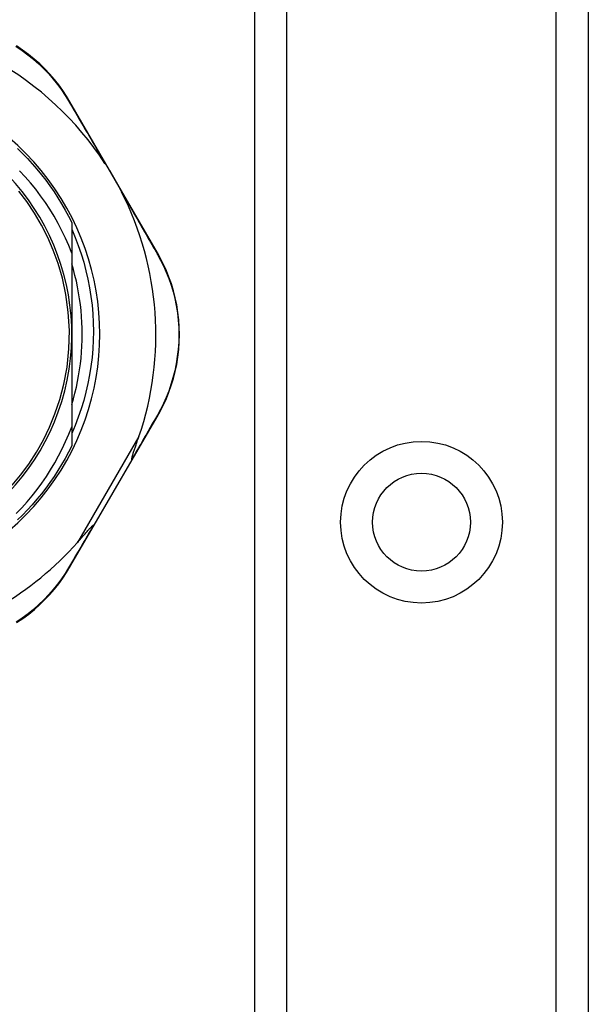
# Model space of a CAD drawing. Header units: inches. Extents: x 5 to 143, y 9 to 75.
# Tile 47 of 125: x 6.45 to 7.408, y 51.296 to 52.956. Entities that reach past the tile are written whole.
import ezdxf

# ---------------------------------------------------------------- set-up
doc = ezdxf.new("R2010")
doc.units = ezdxf.units.IN
doc.header["$MEASUREMENT"] = 0
doc.layers.add('Visible Edges(ANSI)', color=7, linetype='Continuous', lineweight=25)
doc.layers.add('Visible Tangent Edges(ANSI)', color=7, linetype='Continuous', lineweight=25)

msp = doc.modelspace()

# ---------------------------------------------------------------- linework, layer by layer
at = {"layer": 'Visible Edges(ANSI)'}
for p, q in [((6.8459, 28.1202), (6.8459, 55.429)), ((7.4079, 55.429), (7.4079, 28.1202)), ((6.682, 52.5635), (6.5346, 52.8181)), ((6.5377, 52.6142), (6.5377, 52.5628)), ((6.5377, 52.5628), (6.5377, 52.4261)), ((6.5396, 52.538), (6.5396, 52.5361)), ((6.5396, 52.5361), (6.5402, 52.5361)), ((6.5377, 52.4261), (6.5377, 52.2702)), ((6.5396, 52.3161), (6.5396, 52.3142)), ((6.5402, 52.3161), (6.5396, 52.3161)), ((6.6395, 52.2143), (6.6818, 52.287)), ((6.5377, 52.2702), (6.5377, 52.238)), ((6.5757, 52.1044), (6.6395, 52.2143)), ((6.5347, 52.0337), (6.5757, 52.1044))]:
    msp.add_line(p, q, dxfattribs=at)
at = {"layer": 'Visible Edges(ANSI)', "flags": 128}
for points in [[(6.5346, 52.8181), (6.5289, 52.8276), (6.5226, 52.837), (6.5158, 52.8464), (6.5085, 52.8556), (6.5008, 52.8646), (6.4925, 52.8733), (6.4838, 52.8818), (6.4746, 52.89), (6.4649, 52.8978), (6.4549, 52.9052), (6.4444, 52.9122)], [(6.446, 52.7392), (6.4546, 52.7308), (6.463, 52.7222), (6.4711, 52.7134), (6.479, 52.7044), (6.4866, 52.6951), (6.4939, 52.6856), (6.501, 52.676), (6.5078, 52.6661), (6.5144, 52.6561), (6.5206, 52.6458), (6.5266, 52.6354), (6.5323, 52.6249), (6.5377, 52.6142)], [(6.5936, 52.7142), (6.5949, 52.7123), (6.5961, 52.7103), (6.5973, 52.7083), (6.5985, 52.7064), (6.5998, 52.7044), (6.601, 52.7024), (6.6022, 52.7004), (6.6034, 52.6984), (6.6045, 52.6964), (6.6057, 52.6945), (6.6068, 52.6925), (6.608, 52.6905), (6.6091, 52.6886), (6.6103, 52.6866), (6.6114, 52.6846), (6.6125, 52.6826), (6.6136, 52.6806), (6.6147, 52.6786), (6.6159, 52.6766), (6.617, 52.6745), (6.6181, 52.6724), (6.6192, 52.6703), (6.6203, 52.6683), (6.6214, 52.6662)], [(6.5377, 52.5628), (6.5326, 52.5756), (6.5271, 52.5882), (6.5211, 52.6006), (6.5148, 52.6129), (6.508, 52.6249), (6.5008, 52.6367), (6.4932, 52.6483), (6.4853, 52.6595), (6.4769, 52.6706), (6.4682, 52.6813), (6.4592, 52.6917), (6.4498, 52.7018)], [(6.4372, 52.1716), (6.4514, 52.1885), (6.4651, 52.2071), (6.4783, 52.2274), (6.49, 52.2481), (6.5003, 52.2693), (6.5094, 52.2917), (6.5176, 52.3158), (6.5244, 52.3421), (6.5297, 52.3707), (6.5329, 52.4013), (6.5337, 52.4325), (6.5319, 52.4635), (6.5278, 52.4932), (6.522, 52.5204), (6.5148, 52.5452), (6.5066, 52.568), (6.4973, 52.5893), (6.4869, 52.6098), (6.4748, 52.6304), (6.4618, 52.6498), (6.4484, 52.6674)], [(6.5377, 52.603), (6.5434, 52.5894), (6.5487, 52.5756), (6.5535, 52.5616), (6.5578, 52.5474), (6.5616, 52.5331), (6.5649, 52.5188), (6.5677, 52.5043), (6.57, 52.4897), (6.5718, 52.4751), (6.5731, 52.4604), (6.5739, 52.4457), (6.5741, 52.4309), (6.5739, 52.4161), (6.5731, 52.4014), (6.5718, 52.3866), (6.57, 52.3719), (6.5677, 52.3574), (6.5649, 52.3429), (6.5616, 52.3285), (6.5578, 52.3143), (6.5535, 52.3002), (6.5487, 52.2862), (6.5434, 52.2724), (6.5377, 52.2588)], [(6.6818, 52.287), (6.6872, 52.2968), (6.6923, 52.3069), (6.6971, 52.3175), (6.7015, 52.3284), (6.7054, 52.3397), (6.7089, 52.3513), (6.712, 52.3631), (6.7145, 52.3752), (6.7165, 52.3876), (6.7179, 52.4001), (6.7187, 52.4127), (6.719, 52.4253), (6.7188, 52.438), (6.7179, 52.4506), (6.7165, 52.463), (6.7145, 52.4754), (6.712, 52.4875), (6.709, 52.4993), (6.7055, 52.5109), (6.7015, 52.5221), (6.6972, 52.5331), (6.6924, 52.5436), (6.6874, 52.5538), (6.682, 52.5635)], [(6.5377, 52.3075), (6.5405, 52.3171), (6.5431, 52.3268), (6.5454, 52.3366), (6.5475, 52.3464), (6.5493, 52.3562), (6.5509, 52.3661), (6.5523, 52.3761), (6.5534, 52.386), (6.5543, 52.396), (6.5549, 52.406), (6.5553, 52.4161), (6.5554, 52.4261), (6.5553, 52.4361), (6.5549, 52.4461), (6.5543, 52.4561), (6.5534, 52.4661), (6.5523, 52.4761), (6.5509, 52.486), (6.5493, 52.4959), (6.5475, 52.5058), (6.5454, 52.5156), (6.5431, 52.5253), (6.5405, 52.535), (6.5377, 52.5446)], [(6.4441, 52.1238), (6.4534, 52.1335), (6.4624, 52.1435), (6.471, 52.1538), (6.4793, 52.1644), (6.4872, 52.1753), (6.4949, 52.1864), (6.5021, 52.1977), (6.509, 52.2093), (6.5155, 52.2211), (6.5217, 52.2331), (6.5274, 52.2453), (6.5327, 52.2577), (6.5377, 52.2702)], [(6.5377, 52.238), (6.5323, 52.2273), (6.5266, 52.2167), (6.5206, 52.2063), (6.5144, 52.1961), (6.5078, 52.186), (6.501, 52.1762), (6.4939, 52.1665), (6.4866, 52.157), (6.479, 52.1478), (6.4711, 52.1387), (6.463, 52.1299), (6.4546, 52.1213), (6.446, 52.113)], [(6.6389, 52.2153), (6.6388, 52.216), (6.6389, 52.2171), (6.6392, 52.2183), (6.6395, 52.2197), (6.6399, 52.2211), (6.6404, 52.2226), (6.6409, 52.2242), (6.6414, 52.2257), (6.6419, 52.2273), (6.6423, 52.2287), (6.6428, 52.2301), (6.6433, 52.2316), (6.6438, 52.2332), (6.6444, 52.2348), (6.6449, 52.2364), (6.6455, 52.2381), (6.6461, 52.2399), (6.6467, 52.2417), (6.6474, 52.2436), (6.648, 52.2455), (6.6487, 52.2475), (6.6494, 52.2495), (6.6501, 52.2515), (6.6508, 52.2536)], [(6.6395, 52.2143), (6.6396, 52.2143), (6.6396, 52.2143), (6.6396, 52.2143), (6.6396, 52.2144), (6.6396, 52.2144), (6.6396, 52.2144), (6.6396, 52.2145), (6.6395, 52.2145), (6.6395, 52.2145), (6.6395, 52.2146), (6.6395, 52.2146), (6.6395, 52.2147), (6.6394, 52.2147), (6.6394, 52.2147), (6.6394, 52.2148), (6.6393, 52.2148), (6.6393, 52.2149), (6.6392, 52.2149), (6.6392, 52.215), (6.6391, 52.2151), (6.6391, 52.2151), (6.639, 52.2152), (6.639, 52.2152), (6.6389, 52.2153)], [(6.5472, 52.0751), (6.5487, 52.0769), (6.5502, 52.0786), (6.5517, 52.0803), (6.5532, 52.0819), (6.5546, 52.0836), (6.556, 52.0852), (6.5574, 52.0867), (6.5587, 52.0882), (6.56, 52.0897), (6.5613, 52.0911), (6.5625, 52.0925), (6.5636, 52.0938), (6.5647, 52.095), (6.5658, 52.0962), (6.5668, 52.0973), (6.5678, 52.0984), (6.5688, 52.0994), (6.5698, 52.1005), (6.5708, 52.1015), (6.5717, 52.1024), (6.5726, 52.1032), (6.5734, 52.1039), (6.574, 52.1043), (6.5745, 52.1044)], [(6.5757, 52.1044), (6.5757, 52.1044), (6.5757, 52.1043), (6.5757, 52.1043), (6.5756, 52.1043), (6.5756, 52.1043), (6.5756, 52.1043), (6.5756, 52.1043), (6.5755, 52.1043), (6.5755, 52.1043), (6.5754, 52.1043), (6.5754, 52.1043), (6.5753, 52.1043), (6.5753, 52.1043), (6.5752, 52.1043), (6.5752, 52.1043), (6.5751, 52.1043), (6.5751, 52.1043), (6.575, 52.1043), (6.5749, 52.1043), (6.5748, 52.1044), (6.5748, 52.1044), (6.5747, 52.1044), (6.5746, 52.1044), (6.5745, 52.1044)], [(6.4446, 51.9399), (6.455, 51.9468), (6.4651, 51.9542), (6.4747, 51.962), (6.4839, 51.9702), (6.4926, 51.9787), (6.5008, 51.9874), (6.5086, 51.9964), (6.5159, 52.0055), (6.5226, 52.0148), (6.5289, 52.0243), (6.5347, 52.0337)]]:
    msp.add_lwpolyline(points, dxfattribs=at)
at = {"layer": 'Visible Edges(ANSI)'}
msp.add_circle((7.1269, 52.1092), 0.0825, dxfattribs=at)
for centre, radius, start, end in [((6.1499, 52.4252), 0.5295, 33.0725, 88.6669), ((6.1499, 52.4261), 0.435, 241.9275, 118.0725), ((6.1499, 52.4261), 0.3878, 261.3339, 70.212), ((6.1499, 52.4252), 0.5295, 341.0854, 27.0685), ((6.1499, 52.4252), 0.5295, 281.6205, 318.6133)]:
    msp.add_arc(centre, radius, start, end, dxfattribs=at)
at = {"layer": 'Visible Tangent Edges(ANSI)'}
for p, q in [((6.8997, 55.429), (6.8997, 28.1202)), ((7.354, 28.1202), (7.354, 55.429)), ((6.6508, 52.2536), (6.5472, 52.0751))]:
    msp.add_line(p, q, dxfattribs=at)
at = {"layer": 'Visible Tangent Edges(ANSI)', "flags": 128}
for points in [[(6.4437, 52.9115), (6.4539, 52.9047), (6.4638, 52.8974), (6.4732, 52.8898), (6.4823, 52.8818), (6.4908, 52.8735), (6.4989, 52.8649), (6.5066, 52.8561), (6.5137, 52.8472), (6.5204, 52.838), (6.5266, 52.8288), (6.5322, 52.8196)], [(6.5322, 52.8196), (6.5346, 52.8155), (6.537, 52.8114), (6.5394, 52.8072), (6.5419, 52.8031), (6.5443, 52.7989), (6.5468, 52.7947), (6.5493, 52.7904), (6.5518, 52.7861), (6.5543, 52.7818), (6.5568, 52.7775), (6.5593, 52.7731), (6.5619, 52.7687), (6.5645, 52.7643), (6.5671, 52.7598), (6.5697, 52.7554), (6.5723, 52.7509), (6.5749, 52.7464), (6.5776, 52.7418), (6.5802, 52.7373), (6.5829, 52.7327), (6.5855, 52.7281), (6.5882, 52.7235), (6.5909, 52.7188), (6.5936, 52.7142)], [(6.6214, 52.6662), (6.6241, 52.6616), (6.6268, 52.6569), (6.6294, 52.6523), (6.6321, 52.6477), (6.6347, 52.6431), (6.6373, 52.6386), (6.6399, 52.634), (6.6425, 52.6295), (6.6451, 52.625), (6.6477, 52.6206), (6.6503, 52.6161), (6.6528, 52.6117), (6.6553, 52.6073), (6.6579, 52.6029), (6.6604, 52.5986), (6.6628, 52.5943), (6.6653, 52.59), (6.6678, 52.5857), (6.6702, 52.5815), (6.6726, 52.5773), (6.675, 52.5731), (6.6774, 52.5689), (6.6797, 52.5648), (6.6821, 52.5607)], [(6.6821, 52.5607), (6.6873, 52.5512), (6.6922, 52.5412), (6.6968, 52.5309), (6.701, 52.5202), (6.7049, 52.5091), (6.7083, 52.4978), (6.7112, 52.4862), (6.7137, 52.4743), (6.7156, 52.4623), (6.717, 52.45), (6.7178, 52.4377), (6.718, 52.4253), (6.7178, 52.4129), (6.7169, 52.4006), (6.7155, 52.3884), (6.7136, 52.3763), (6.7112, 52.3644), (6.7082, 52.3528), (6.7048, 52.3415), (6.701, 52.3304), (6.6967, 52.3197), (6.6921, 52.3093), (6.6871, 52.2994), (6.6819, 52.2898)], [(6.6819, 52.2898), (6.6802, 52.2869), (6.6785, 52.284), (6.6768, 52.281), (6.6751, 52.278), (6.6734, 52.275), (6.6716, 52.272), (6.6699, 52.269), (6.6681, 52.2659), (6.6664, 52.2629), (6.6646, 52.2598), (6.6628, 52.2567), (6.661, 52.2536), (6.6592, 52.2505), (6.6574, 52.2473), (6.6556, 52.2442), (6.6538, 52.241), (6.6519, 52.2378), (6.6501, 52.2347), (6.6483, 52.2315), (6.6464, 52.2282), (6.6445, 52.225), (6.6427, 52.2218), (6.6408, 52.2185), (6.6389, 52.2153)], [(6.5745, 52.1044), (6.5727, 52.1013), (6.5708, 52.0981), (6.569, 52.095), (6.5672, 52.0919), (6.5654, 52.0888), (6.5636, 52.0857), (6.5618, 52.0826), (6.56, 52.0795), (6.5582, 52.0765), (6.5564, 52.0734), (6.5546, 52.0704), (6.5529, 52.0674), (6.5511, 52.0644), (6.5494, 52.0614), (6.5476, 52.0584), (6.5459, 52.0554), (6.5441, 52.0525), (6.5424, 52.0496), (6.5407, 52.0466), (6.539, 52.0437), (6.5373, 52.0409), (6.5356, 52.038), (6.534, 52.0351), (6.5323, 52.0323)], [(6.5323, 52.0323), (6.5266, 52.023), (6.5204, 52.0139), (6.5138, 52.0048), (6.5066, 51.9958), (6.499, 51.9871), (6.4909, 51.9785), (6.4824, 51.9703), (6.4734, 51.9623), (6.464, 51.9547), (6.4541, 51.9474), (6.4439, 51.9406)]]:
    msp.add_lwpolyline(points, dxfattribs=at)
at = {"layer": 'Visible Tangent Edges(ANSI)'}
msp.add_circle((7.1269, 52.1092), 0.1363, dxfattribs=at)
for centre, major_axis, ratio, start_param, end_param in [((6.526, 52.8131), (0.00865, 0.00501), 0.491578, 0, 0.522713), ((6.6733, 52.5585), (0.00865, 0.00501), 0.490887, 5.760729, 6.283185), ((6.6732, 52.292), (0.00865, -0.00502), 0.492909, 0, 0.523212), ((6.526, 52.0387), (0.00865, -0.00502), 0.487239, 5.762078, 6.283185)]:
    msp.add_ellipse(centre, major_axis=major_axis, ratio=ratio, start_param=start_param, end_param=end_param, dxfattribs=at)

doc.saveas('drawing.dxf')
